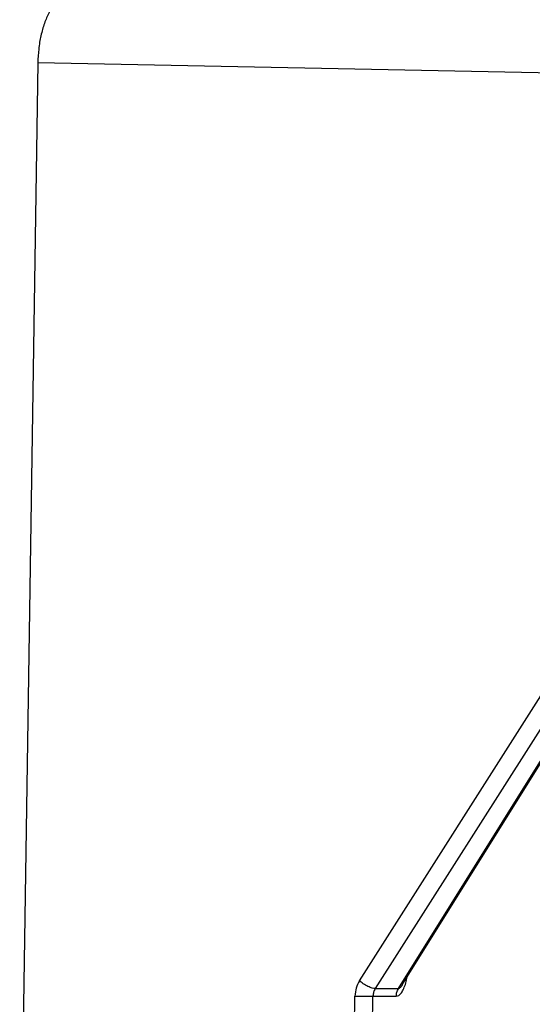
# Model space of a CAD drawing. Header units: millimetres. Extents: x 226 to 954, y 75 to 822.
# Tile 55 of 127: x 356 to 367, y 422 to 444. Entities that reach past the tile are written whole.
import ezdxf

# ---------------------------------------------------------------- set-up
doc = ezdxf.new("R2010")
doc.units = ezdxf.units.MM

msp = doc.modelspace()

# ---------------------------------------------------------------- linework, layer by layer
at = {"color": 179, "linetype": 'Continuous', "lineweight": 25}
for p, q in [((356.244, 442.721), (355.836, 415.774)), ((373.303, 442.381), (356.244, 442.721)), ((363.468, 422.112), (373.229, 437.452)), ((373.584, 437.275), (363.824, 421.936)), ((364.346, 421.936), (373.917, 437.275)), ((364.431, 422.018), (373.961, 437.292)), ((363.824, 421.936), (364.346, 421.936)), ((364.433, 422.024), (364.428, 422.014)), ((363.118, 405.226), (363.368, 421.77)), ((363.523, 405.22), (363.773, 421.764)), ((363.773, 421.764), (364.297, 421.764))]:
    msp.add_line(p, q, dxfattribs=at)
for points, knots in [([(357.068, 444.321), (357.015, 444.315), (356.91, 444.303), (356.758, 444.208), (356.617, 444.06), (356.492, 443.86), (356.388, 443.616), (356.309, 443.337), (356.257, 443.035), (356.248, 442.826), (356.244, 442.721)], [0, 0, 0, 0, 0.125, 0.250001, 0.375001, 0.5, 0.625002, 0.75, 0.875, 1, 1, 1, 1]), ([(363.468, 422.112), (363.44, 422.059), (363.384, 421.954), (363.373, 421.831), (363.368, 421.77)], [0, 0, 0, 0, 0.500006, 1, 1, 1, 1]), ([(363.824, 421.936), (363.803, 421.938), (363.77, 421.942), (363.71, 421.964), (363.66, 421.987), (363.607, 422.015), (363.54, 422.056), (363.497, 422.09), (363.468, 422.112)], [0, 0, 0, 0, 0.239656, 0.368486, 0.500003, 0.631516, 0.76035, 1, 1, 1, 1]), ([(363.824, 421.936), (363.81, 421.909), (363.781, 421.857), (363.776, 421.795), (363.773, 421.764)], [0, 0, 0, 0, 0.500023, 1, 1, 1, 1]), ([(364.297, 421.764), (364.299, 421.795), (364.304, 421.857), (364.332, 421.909), (364.346, 421.936)], [0, 0, 0, 0, 0.5, 1, 1, 1, 1]), ([(363.368, 421.77), (363.403, 421.769), (363.456, 421.768), (363.534, 421.767), (363.594, 421.766), (363.651, 421.765), (363.717, 421.765), (363.751, 421.764), (363.773, 421.764)], [0, 0, 0, 0, 0.239699, 0.368515, 0.499997, 0.631486, 0.760307, 1, 1, 1, 1])]:
    msp.add_open_spline(points, degree=3, knots=knots, dxfattribs=at)
at = {"color": 8, "linetype": 'Continuous', "lineweight": 25}
for points, knots in [([(364.297, 421.764), (364.316, 421.768), (364.357, 421.777), (364.415, 421.841), (364.468, 421.938), (364.512, 422.06), (364.534, 422.154), (364.544, 422.199)], [0, 0, 0, 0, 0.171115, 0.353905, 0.557069, 0.784217, 1, 1, 1, 1]), ([(364.428, 422.014), (364.425, 422.009), (364.41, 421.984), (364.387, 421.957), (364.362, 421.938), (364.351, 421.936), (364.346, 421.936)], [0, 0, 0, 0, 0.114822, 0.602831, 0.807916, 1, 1, 1, 1])]:
    msp.add_open_spline(points, degree=3, knots=knots, dxfattribs=at)

doc.saveas('drawing.dxf')
